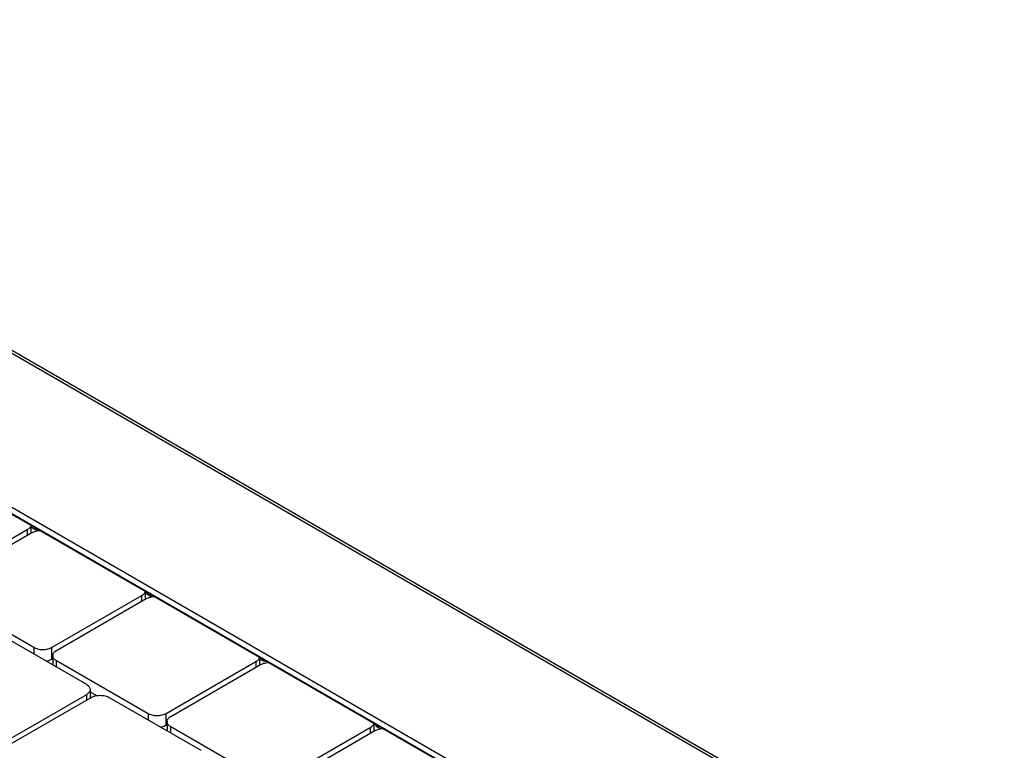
# Model space of a CAD drawing. Header units: inches. Extents: x 0 to 34, y 0 to 22.
# Tile 37 of 49: x 29.4 to 30.5, y 17.8 to 18.7. Entities that reach past the tile are written whole.
import ezdxf

# ---------------------------------------------------------------- set-up
doc = ezdxf.new("R2010")
doc.units = ezdxf.units.IN
doc.header["$LTSCALE"] = 1.87
doc.header["$MEASUREMENT"] = 0
doc.layers.get('0').update_dxf_attribs({"linetype": 'CONTINUOUS'})

msp = doc.modelspace()

# ---------------------------------------------------------------- linework, layer by layer
at = {"color": 6, "linetype": 'CONTINUOUS'}
for p, q in [((30.5189, 17.6132), (28.3853, 18.8451)), ((28.3916, 18.8454), (30.5199, 17.6165)), ((30.4694, 17.4624), (28.2461, 18.7461)), ((28.2475, 18.7378), (30.4674, 17.4561)), ((28.2495, 18.7373), (30.4676, 17.4566))]:
    msp.add_line(p, q, dxfattribs=at)
at = {"color": 7, "linetype": 'CONTINUOUS'}
for p, q in [((29.3836, 18.0738), (29.2792, 18.0135)), ((29.2848, 18.0103), (29.3892, 18.0706)), ((29.3836, 18.0738), (29.3836, 18.0674)), ((29.388, 18.0793), (29.388, 18.0699)), ((29.3953, 18.0727), (29.388, 18.0769)), ((29.5209, 18.0026), (29.5209, 17.9931)), ((29.5283, 17.9959), (29.5209, 18.0002)), ((29.3913, 17.9368), (29.2848, 17.9982)), ((29.5166, 17.997), (29.4122, 17.9368)), ((29.4177, 17.9335), (29.5221, 17.9938)), ((29.5166, 17.997), (29.5166, 17.9906)), ((29.3461, 17.9556), (29.4525, 17.8942)), ((29.3913, 17.9368), (29.3913, 17.9295)), ((29.4122, 17.9231), (29.4122, 17.9368)), ((29.4134, 17.9238), (29.4122, 17.9231)), ((29.4134, 17.9275), (29.4134, 17.9167)), ((29.5242, 17.86), (29.4177, 17.9215)), ((29.4177, 17.9143), (29.4177, 17.9215)), ((29.6495, 17.9203), (29.5451, 17.86)), ((29.6495, 17.9203), (29.6495, 17.9138)), ((29.6538, 17.9258), (29.6538, 17.9163)), ((29.6551, 17.9227), (29.6538, 17.9234)), ((29.6551, 17.9251), (29.6551, 17.9227)), ((29.5507, 17.8568), (29.6551, 17.9171)), ((29.4569, 17.8881), (29.4569, 17.8782)), ((29.4642, 17.881), (29.4569, 17.8852)), ((29.4525, 17.8821), (29.3481, 17.8218)), ((29.3537, 17.8186), (29.4581, 17.8789)), ((29.4525, 17.8821), (29.4525, 17.8757)), ((29.479, 17.8789), (29.5855, 17.8174)), ((29.5242, 17.86), (29.5242, 17.8528)), ((29.5451, 17.8463), (29.5451, 17.86)), ((29.5463, 17.8508), (29.5463, 17.84)), ((29.5463, 17.8471), (29.5451, 17.8463)), ((29.6571, 17.7832), (29.5507, 17.8447)), ((29.5507, 17.8375), (29.5507, 17.8447)), ((29.7824, 17.8435), (29.678, 17.7832)), ((29.6836, 17.78), (29.788, 17.8403)), ((29.7824, 17.8435), (29.7824, 17.8371)), ((29.7867, 17.8491), (29.7867, 17.8396)), ((29.7915, 17.8439), (29.7915, 17.8463)), ((29.7941, 17.8424), (29.7915, 17.8439))]:
    msp.add_line(p, q, dxfattribs=at)
for points, knots in [([(29.3879, 18.0793), (29.3879, 18.0789), (29.3877, 18.0779), (29.3869, 18.0764), (29.3855, 18.075), (29.3843, 18.0742), (29.3836, 18.0738)], [0, 0, 0, 0, 0.168072, 0.416215, 0.692184, 1, 1, 1, 1]), ([(29.3892, 18.0706), (29.3899, 18.071), (29.3915, 18.0717), (29.394, 18.0725), (29.3965, 18.0729), (29.3982, 18.073), (29.3988, 18.0731)], [0, 0, 0, 0, 0.246385, 0.512501, 0.792399, 1, 1, 1, 1]), ([(29.5209, 18.0026), (29.5208, 18.0022), (29.5206, 18.0012), (29.5198, 17.9997), (29.5184, 17.9982), (29.5172, 17.9974), (29.5166, 17.997)], [0, 0, 0, 0, 0.168381, 0.416432, 0.692298, 1, 1, 1, 1]), ([(29.5221, 17.9938), (29.5228, 17.9942), (29.5244, 17.995), (29.527, 17.9957), (29.5295, 17.9962), (29.5311, 17.9963), (29.5318, 17.9963)], [0, 0, 0, 0, 0.246272, 0.512266, 0.792036, 1, 1, 1, 1]), ([(29.4122, 17.9368), (29.4115, 17.9363), (29.4099, 17.9356), (29.4073, 17.9348), (29.4046, 17.9344), (29.4017, 17.9342), (29.3989, 17.9344), (29.3961, 17.9348), (29.3936, 17.9356), (29.392, 17.9363), (29.3913, 17.9368)], [0, 0, 0, 0, 0.11413, 0.237401, 0.367055, 0.500107, 0.633138, 0.762814, 0.886037, 1, 1, 1, 1]), ([(29.4134, 17.9275), (29.4134, 17.9281), (29.4136, 17.9292), (29.4145, 17.9309), (29.4159, 17.9324), (29.4171, 17.9332), (29.4177, 17.9335)], [0, 0, 0, 0, 0.217981, 0.451237, 0.71065, 1, 1, 1, 1]), ([(29.4122, 17.9231), (29.4115, 17.9227), (29.4099, 17.922), (29.4078, 17.9213), (29.4065, 17.921), (29.406, 17.921)], [0, 0, 0, 0, 0.379918, 0.790261, 1, 1, 1, 1]), ([(29.4177, 17.9215), (29.4171, 17.9219), (29.4159, 17.9227), (29.4145, 17.9241), (29.4136, 17.9258), (29.4134, 17.9269), (29.4134, 17.9275)], [0, 0, 0, 0, 0.28974, 0.549191, 0.782368, 1, 1, 1, 1]), ([(29.6538, 17.9258), (29.6538, 17.9254), (29.6535, 17.9244), (29.6527, 17.9229), (29.6513, 17.9215), (29.6501, 17.9207), (29.6495, 17.9203)], [0, 0, 0, 0, 0.16869, 0.416648, 0.692412, 1, 1, 1, 1]), ([(29.6626, 17.9207), (29.6621, 17.9207), (29.6609, 17.9208), (29.6589, 17.9212), (29.6569, 17.9218), (29.6556, 17.9224), (29.6551, 17.9227)], [0, 0, 0, 0, 0.189447, 0.475957, 0.748206, 1, 1, 1, 1]), ([(29.6551, 17.9171), (29.6558, 17.9175), (29.6573, 17.9182), (29.6599, 17.919), (29.6624, 17.9194), (29.664, 17.9195), (29.6647, 17.9195)], [0, 0, 0, 0, 0.246159, 0.512031, 0.791673, 1, 1, 1, 1]), ([(29.4525, 17.8942), (29.4532, 17.8938), (29.4544, 17.893), (29.4558, 17.8915), (29.4566, 17.8899), (29.4569, 17.8887), (29.4569, 17.8881)], [0, 0, 0, 0, 0.28974, 0.549191, 0.782368, 1, 1, 1, 1]), ([(29.4569, 17.8881), (29.4569, 17.8876), (29.4566, 17.8864), (29.4558, 17.8848), (29.4544, 17.8833), (29.4532, 17.8825), (29.4525, 17.8821)], [0, 0, 0, 0, 0.217981, 0.451237, 0.71065, 1, 1, 1, 1]), ([(29.4581, 17.8789), (29.4588, 17.8793), (29.4604, 17.88), (29.4629, 17.8808), (29.4657, 17.8813), (29.4685, 17.8814), (29.4714, 17.8813), (29.4742, 17.8808), (29.4767, 17.88), (29.4783, 17.8793), (29.479, 17.8789)], [0, 0, 0, 0, 0.11413, 0.237401, 0.367055, 0.500107, 0.633138, 0.762814, 0.886037, 1, 1, 1, 1]), ([(29.5451, 17.86), (29.5444, 17.8596), (29.5428, 17.8589), (29.5403, 17.8581), (29.5375, 17.8576), (29.5347, 17.8575), (29.5318, 17.8576), (29.529, 17.8581), (29.5265, 17.8589), (29.5249, 17.8596), (29.5242, 17.86)], [0, 0, 0, 0, 0.11413, 0.237401, 0.367055, 0.500107, 0.633138, 0.762814, 0.886037, 1, 1, 1, 1]), ([(29.5463, 17.8508), (29.5463, 17.8513), (29.5465, 17.8525), (29.5474, 17.8541), (29.5488, 17.8556), (29.55, 17.8564), (29.5507, 17.8568)], [0, 0, 0, 0, 0.217981, 0.451237, 0.71065, 1, 1, 1, 1]), ([(29.5507, 17.8447), (29.55, 17.8451), (29.5488, 17.8459), (29.5474, 17.8474), (29.5465, 17.849), (29.5463, 17.8502), (29.5463, 17.8508)], [0, 0, 0, 0, 0.28974, 0.549191, 0.782368, 1, 1, 1, 1]), ([(29.5451, 17.8463), (29.5444, 17.8459), (29.5428, 17.8452), (29.5407, 17.8446), (29.5394, 17.8443), (29.539, 17.8442)], [0, 0, 0, 0, 0.379918, 0.790261, 1, 1, 1, 1]), ([(29.7867, 17.8491), (29.7867, 17.8487), (29.7865, 17.8477), (29.7856, 17.8462), (29.7842, 17.8447), (29.7831, 17.8439), (29.7824, 17.8435)], [0, 0, 0, 0, 0.168998, 0.416865, 0.692527, 1, 1, 1, 1]), ([(29.7915, 17.8439), (29.791, 17.8442), (29.79, 17.8449), (29.7889, 17.8461), (29.7883, 17.8472), (29.7881, 17.848), (29.788, 17.8483)], [0, 0, 0, 0, 0.31387, 0.594928, 0.847524, 1, 1, 1, 1]), ([(29.788, 17.8403), (29.7887, 17.8407), (29.7903, 17.8414), (29.7928, 17.8422), (29.7953, 17.8427), (29.7969, 17.8428), (29.7976, 17.8428)], [0, 0, 0, 0, 0.246046, 0.511797, 0.79131, 1, 1, 1, 1])]:
    msp.add_open_spline(points, degree=3, knots=knots, dxfattribs=at)

doc.saveas('drawing.dxf')
